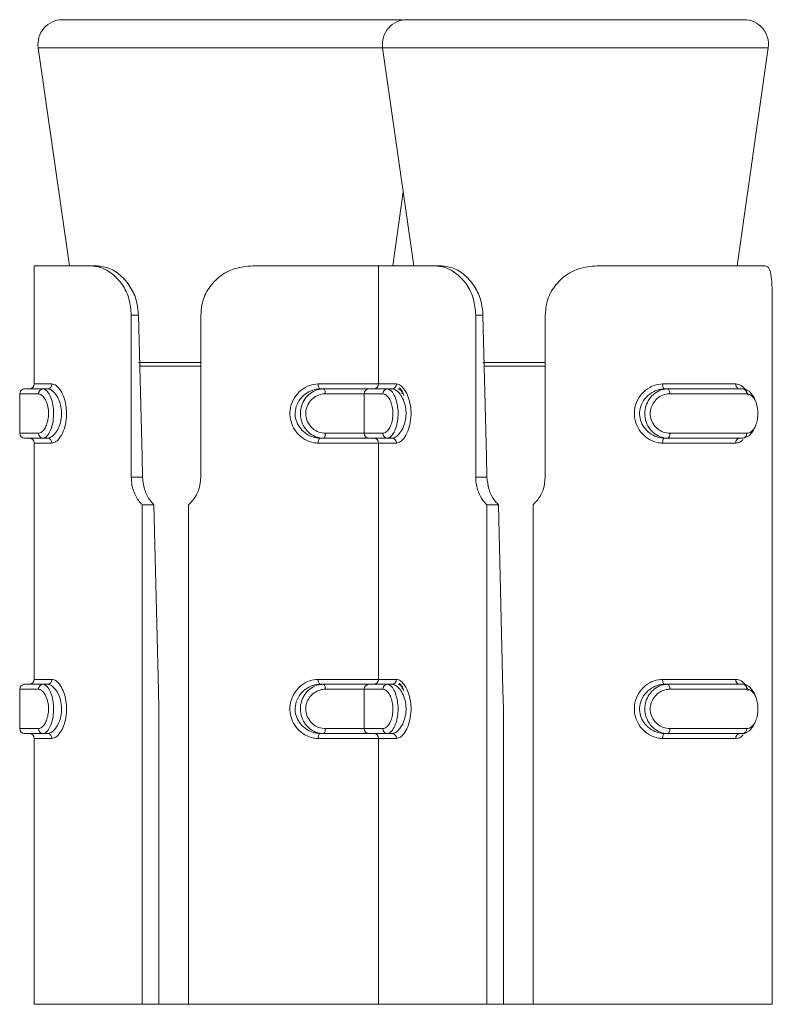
# Model space of a CAD drawing. Header units: millimetres. Extents: x -480 to 1549, y -2911 to -293.
# Tile 93 of 106: x 884 to 899, y -313 to -293. Entities that reach past the tile are written whole.
import ezdxf

# ---------------------------------------------------------------- set-up
doc = ezdxf.new("R2010")
doc.units = ezdxf.units.MM

msp = doc.modelspace()

# ---------------------------------------------------------------- linework, layer by layer
at = {"color": 7, "linetype": 'Continuous', "lineweight": 15}
for p, q in [((884.418, -293.387), (889.632, -293.387)), ((889.632, -293.387), (891.265, -293.387)), ((891.342, -293.393), (891.265, -293.387)), ((891.418, -293.387), (896.632, -293.387)), ((896.632, -293.387), (898.265, -293.387)), ((883.923, -293.958), (884.556, -298.387)), ((890.923, -293.958), (891.556, -298.387)), ((898.127, -298.387), (898.76, -293.958)), ((891.127, -298.387), (891.342, -296.887)), ((883.842, -298.387), (883.842, -300.787)), ((883.842, -298.387), (884.985, -298.387)), ((884.985, -298.387), (885.12, -298.387)), ((888.282, -298.387), (890.842, -298.387)), ((890.842, -298.387), (890.842, -300.787)), ((890.842, -298.387), (891.985, -298.387)), ((891.985, -298.387), (892.12, -298.387)), ((895.282, -298.387), (898.695, -298.387)), ((885.815, -302.681), (885.815, -299.387)), ((885.815, -299.387), (885.962, -299.387)), ((887.228, -299.387), (887.228, -302.681)), ((892.815, -302.681), (892.815, -299.387)), ((892.815, -299.387), (892.962, -299.387)), ((894.228, -299.387), (894.228, -302.681)), ((898.842, -302.681), (898.842, -299.387)), ((896.611, -300.787), (898.098, -300.787)), ((883.547, -300.987), (883.547, -301.787)), ((883.647, -300.887), (884.019, -300.887)), ((884.111, -300.887), (884.019, -300.887)), ((889.655, -300.887), (889.716, -300.887)), ((889.716, -300.887), (890.647, -300.887)), ((890.547, -300.987), (890.547, -301.787)), ((890.647, -300.887), (891.019, -300.887)), ((891.111, -300.887), (891.019, -300.887)), ((896.655, -300.887), (896.716, -300.887)), ((896.716, -300.887), (898.24, -300.887)), ((898.322, -300.987), (896.759, -300.987)), ((896.759, -301.787), (898.322, -301.787)), ((884.019, -301.887), (883.647, -301.887)), ((883.842, -301.987), (883.842, -306.787)), ((884.111, -301.887), (884.019, -301.887)), ((889.655, -301.887), (889.716, -301.887)), ((890.647, -301.887), (889.716, -301.887)), ((891.019, -301.887), (890.647, -301.887)), ((890.842, -301.987), (890.842, -306.787)), ((891.111, -301.887), (891.019, -301.887)), ((898.098, -301.987), (896.611, -301.987)), ((896.655, -301.887), (896.716, -301.887)), ((898.24, -301.887), (896.716, -301.887)), ((885.815, -302.681), (886.043, -302.681)), ((892.815, -302.681), (893.043, -302.681)), ((898.842, -313.387), (898.842, -302.881)), ((886.038, -313.387), (886.038, -303.24)), ((886.038, -303.24), (886.276, -303.24)), ((886.979, -303.24), (886.979, -313.387)), ((893.038, -313.387), (893.038, -303.24)), ((893.038, -303.24), (893.276, -303.24)), ((893.979, -303.24), (893.979, -313.387)), ((896.611, -306.787), (898.098, -306.787)), ((883.547, -306.987), (883.547, -307.787)), ((883.647, -306.887), (884.019, -306.887)), ((884.111, -306.887), (884.019, -306.887)), ((889.655, -306.887), (889.716, -306.887)), ((889.716, -306.887), (890.647, -306.887)), ((890.547, -306.987), (890.547, -307.787)), ((890.647, -306.887), (891.019, -306.887)), ((891.111, -306.887), (891.019, -306.887)), ((896.655, -306.887), (896.716, -306.887)), ((896.716, -306.887), (898.24, -306.887)), ((898.322, -306.987), (896.759, -306.987)), ((886.377, -313.387), (886.377, -307.387)), ((893.377, -313.387), (893.377, -307.387)), ((896.759, -307.787), (898.322, -307.787)), ((884.019, -307.887), (883.647, -307.887)), ((883.842, -307.987), (883.842, -313.387)), ((884.111, -307.887), (884.019, -307.887)), ((889.655, -307.887), (889.716, -307.887)), ((890.647, -307.887), (889.716, -307.887)), ((891.019, -307.887), (890.647, -307.887)), ((890.842, -307.987), (890.842, -313.387)), ((891.111, -307.887), (891.019, -307.887)), ((898.098, -307.987), (896.611, -307.987)), ((896.655, -307.887), (896.716, -307.887)), ((898.24, -307.887), (896.716, -307.887)), ((883.842, -313.387), (886.038, -313.387)), ((886.038, -313.387), (886.207, -313.387)), ((886.207, -313.387), (886.979, -313.387)), ((886.979, -313.387), (890.842, -313.387)), ((890.842, -313.387), (893.038, -313.387)), ((893.038, -313.387), (893.207, -313.387)), ((893.207, -313.387), (893.979, -313.387)), ((893.979, -313.387), (898.842, -313.387))]:
    msp.add_line(p, q, dxfattribs=at)
at = {"color": 8, "linetype": 'Continuous', "lineweight": 15}
for p, q in [((890.923, -293.958), (883.923, -293.958)), ((898.76, -293.958), (890.923, -293.958)), ((885.958, -300.352), (887.228, -300.352)), ((892.958, -300.352), (894.228, -300.352)), ((887.228, -300.423), (885.981, -300.423)), ((894.228, -300.423), (892.981, -300.423)), ((883.842, -300.787), (884.202, -300.787)), ((889.611, -300.787), (890.842, -300.787)), ((890.842, -300.787), (891.202, -300.787)), ((883.928, -300.987), (883.547, -300.987)), ((890.547, -300.987), (889.759, -300.987)), ((890.928, -300.987), (890.547, -300.987)), ((883.547, -301.787), (883.928, -301.787)), ((889.759, -301.787), (890.547, -301.787)), ((890.547, -301.787), (890.928, -301.787)), ((884.202, -301.987), (883.842, -301.987)), ((890.842, -301.987), (889.611, -301.987)), ((891.202, -301.987), (890.842, -301.987)), ((883.842, -306.787), (884.202, -306.787)), ((889.611, -306.787), (890.842, -306.787)), ((890.842, -306.787), (891.202, -306.787)), ((883.928, -306.987), (883.547, -306.987)), ((890.547, -306.987), (889.759, -306.987)), ((890.928, -306.987), (890.547, -306.987)), ((883.547, -307.787), (883.928, -307.787)), ((889.759, -307.787), (890.547, -307.787)), ((890.547, -307.787), (890.928, -307.787)), ((884.202, -307.987), (883.842, -307.987)), ((890.842, -307.987), (889.611, -307.987)), ((891.202, -307.987), (890.842, -307.987))]:
    msp.add_line(p, q, dxfattribs=at)
at = {"color": 7, "linetype": 'Continuous', "lineweight": 15, "flags": 128}
for points in [[(885.962, -299.387), (886.033, -302.26), (886.043, -302.681)], [(892.962, -299.387), (893.033, -302.26), (893.043, -302.681)], [(889.611, -300.787), (889.612, -300.807), (889.614, -300.826), (889.619, -300.843), (889.624, -300.858), (889.631, -300.87), (889.638, -300.88), (889.647, -300.885), (889.655, -300.887)], [(896.611, -300.787), (896.612, -300.807), (896.614, -300.826), (896.619, -300.843), (896.624, -300.858), (896.631, -300.87), (896.638, -300.88), (896.647, -300.885), (896.655, -300.887)], [(889.716, -300.887), (889.724, -300.889), (889.732, -300.895), (889.74, -300.904), (889.746, -300.917), (889.752, -300.932), (889.756, -300.949), (889.758, -300.968), (889.759, -300.987)], [(896.716, -300.887), (896.724, -300.889), (896.732, -300.895), (896.74, -300.904), (896.746, -300.917), (896.752, -300.932), (896.756, -300.949), (896.758, -300.968), (896.759, -300.987)], [(889.759, -301.787), (889.758, -301.807), (889.756, -301.826), (889.752, -301.843), (889.746, -301.858), (889.74, -301.87), (889.732, -301.88), (889.724, -301.885), (889.716, -301.887)], [(896.759, -301.787), (896.758, -301.807), (896.756, -301.826), (896.752, -301.843), (896.746, -301.858), (896.74, -301.87), (896.732, -301.88), (896.724, -301.885), (896.716, -301.887)], [(898.479, -301.677), (898.454, -301.74), (898.375, -301.836), (898.275, -301.884), (898.24, -301.887), (898.24, -301.887), (898.24, -301.887)], [(889.655, -301.887), (889.647, -301.889), (889.638, -301.895), (889.631, -301.904), (889.624, -301.917), (889.619, -301.932), (889.614, -301.949), (889.612, -301.968), (889.611, -301.987)], [(896.655, -301.887), (896.647, -301.889), (896.638, -301.895), (896.631, -301.904), (896.624, -301.917), (896.619, -301.932), (896.614, -301.949), (896.612, -301.968), (896.611, -301.987)], [(886.276, -303.24), (886.368, -307.011), (886.377, -307.387)], [(893.276, -303.24), (893.368, -307.011), (893.377, -307.387)], [(889.611, -306.787), (889.612, -306.807), (889.614, -306.826), (889.619, -306.843), (889.624, -306.858), (889.631, -306.87), (889.638, -306.88), (889.647, -306.885), (889.655, -306.887)], [(896.611, -306.787), (896.612, -306.807), (896.614, -306.826), (896.619, -306.843), (896.624, -306.858), (896.631, -306.87), (896.638, -306.88), (896.647, -306.885), (896.655, -306.887)], [(889.716, -306.887), (889.724, -306.889), (889.732, -306.895), (889.74, -306.904), (889.746, -306.917), (889.752, -306.932), (889.756, -306.949), (889.758, -306.968), (889.759, -306.987)], [(896.716, -306.887), (896.724, -306.889), (896.732, -306.895), (896.74, -306.904), (896.746, -306.917), (896.752, -306.932), (896.756, -306.949), (896.758, -306.968), (896.759, -306.987)], [(889.759, -307.787), (889.758, -307.807), (889.756, -307.826), (889.752, -307.843), (889.746, -307.858), (889.74, -307.87), (889.732, -307.88), (889.724, -307.885), (889.716, -307.887)], [(896.759, -307.787), (896.758, -307.807), (896.756, -307.826), (896.752, -307.843), (896.746, -307.858), (896.74, -307.87), (896.732, -307.88), (896.724, -307.885), (896.716, -307.887)], [(898.479, -307.677), (898.454, -307.74), (898.375, -307.835), (898.275, -307.884), (898.24, -307.887), (898.24, -307.887), (898.24, -307.887)], [(889.655, -307.887), (889.647, -307.889), (889.638, -307.895), (889.631, -307.904), (889.624, -307.917), (889.619, -307.932), (889.614, -307.949), (889.612, -307.968), (889.611, -307.987)], [(896.655, -307.887), (896.647, -307.889), (896.638, -307.895), (896.631, -307.904), (896.624, -307.917), (896.619, -307.932), (896.614, -307.949), (896.612, -307.968), (896.611, -307.987)]]:
    msp.add_lwpolyline(points, dxfattribs=at)
at = {"color": 7, "linetype": 'Continuous', "lineweight": 15}
for centre, radius, start, end in [((884.418, -293.887), 0.5, 90, 188.1301), ((891.418, -293.887), 0.5, 90, 188.1301), ((898.265, -293.887), 0.5, 351.8699, 90), ((883.742, -300.787), 0.1, 270, 0), ((884.106, -300.792), 0.0959, 272.8407, 2.5618), ((890.742, -300.787), 0.1, 270, 0), ((891.106, -300.792), 0.0959, 272.8405, 2.5617), ((898.189, -300.796), 0.0922, 174.7564, 263.5249), ((883.647, -300.987), 0.1, 90, 180), ((884.024, -300.983), 0.0956, 92.9921, 182.7346), ((890.647, -300.987), 0.1, 90, 180), ((891.024, -300.983), 0.0956, 92.9924, 182.734), ((891.23, -300.979), 0.0924, 354.9398, 83.8688), ((898.23, -300.979), 0.0924, 354.94, 83.8688), ((883.647, -301.787), 0.1, 180, 270), ((884.024, -301.792), 0.0956, 177.2754, 266.9979), ((890.647, -301.787), 0.1, 180, 270), ((891.024, -301.792), 0.0956, 177.276, 266.9976), ((898.23, -301.795), 0.0924, 276.1415, 5.0498), ((883.742, -301.987), 0.1, 0, 90), ((884.106, -301.983), 0.0958, 357.4309, 87.1667), ((890.742, -301.987), 0.1, 0, 90), ((891.106, -301.983), 0.0958, 357.431, 87.1669), ((898.189, -301.979), 0.0922, 96.4674, 185.2513), ((883.742, -306.787), 0.1, 270, 0), ((884.106, -306.792), 0.0958, 272.8154, 2.5701), ((890.742, -306.787), 0.1, 270, 0), ((891.106, -306.792), 0.0958, 272.8152, 2.57), ((898.189, -306.796), 0.0921, 174.7467, 263.5513), ((883.647, -306.987), 0.1, 90, 180), ((884.024, -306.983), 0.0956, 93.0275, 182.7162), ((890.647, -306.987), 0.1, 90, 180), ((891.024, -306.983), 0.0956, 93.0278, 182.7156), ((891.23, -306.979), 0.0924, 354.9596, 83.8323), ((898.23, -306.979), 0.0924, 354.9598, 83.8322), ((883.647, -307.787), 0.1, 180, 270), ((884.024, -307.792), 0.0956, 177.2838, 266.9725), ((890.647, -307.787), 0.1, 180, 270), ((891.024, -307.792), 0.0956, 177.2844, 266.9722), ((898.23, -307.795), 0.0924, 276.1678, 5.0402), ((883.742, -307.987), 0.1, 0, 90), ((884.106, -307.983), 0.0958, 357.4199, 87.1946), ((890.742, -307.987), 0.1, 0, 90), ((891.106, -307.983), 0.0958, 357.42, 87.1948), ((898.189, -307.979), 0.0921, 96.4384, 185.2636)]:
    msp.add_arc(centre, radius, start, end, dxfattribs=at)
for points, knots in [([(885.815, -299.387), (885.806, -299.277), (885.787, -299.056), (885.643, -298.762), (885.438, -298.54), (885.205, -298.409), (885.055, -298.394), (884.985, -298.387)], [0, 0, 0, 0, 0.204182, 0.408372, 0.612325, 0.818131, 1, 1, 1, 1]), ([(885.12, -298.387), (885.203, -298.397), (885.37, -298.416), (885.626, -298.586), (885.824, -298.838), (885.939, -299.117), (885.955, -299.305), (885.962, -299.387)], [0, 0, 0, 0, 0.2225783, 0.4461837, 0.6507867, 0.8481659, 1, 1, 1, 1]), ([(888.282, -298.387), (888.159, -298.398), (887.914, -298.419), (887.59, -298.598), (887.357, -298.861), (887.244, -299.139), (887.233, -299.318), (887.228, -299.387)], [0, 0, 0, 0, 0.227114, 0.45491, 0.667256, 0.87213, 1, 1, 1, 1]), ([(892.815, -299.387), (892.806, -299.277), (892.787, -299.056), (892.643, -298.762), (892.438, -298.54), (892.205, -298.409), (892.055, -298.394), (891.985, -298.387)], [0, 0, 0, 0, 0.204181, 0.408371, 0.612323, 0.818128, 1, 1, 1, 1]), ([(892.12, -298.387), (892.203, -298.397), (892.37, -298.416), (892.626, -298.586), (892.824, -298.838), (892.939, -299.117), (892.955, -299.305), (892.962, -299.387)], [0, 0, 0, 0, 0.222584, 0.446185, 0.650789, 0.848167, 1, 1, 1, 1]), ([(895.282, -298.387), (895.159, -298.398), (894.914, -298.419), (894.59, -298.598), (894.357, -298.861), (894.244, -299.139), (894.233, -299.318), (894.228, -299.387)], [0, 0, 0, 0, 0.227114, 0.45491, 0.667256, 0.87213, 1, 1, 1, 1]), ([(898.842, -299.387), (898.842, -299.277), (898.842, -299.056), (898.837, -298.762), (898.816, -298.54), (898.771, -298.409), (898.719, -298.394), (898.695, -298.387)], [0, 0, 0, 0, 0.204182, 0.408371, 0.612326, 0.818132, 1, 1, 1, 1]), ([(884.202, -300.787), (884.215, -300.789), (884.258, -300.794), (884.333, -300.851), (884.414, -300.973), (884.473, -301.133), (884.504, -301.318), (884.498, -301.519), (884.453, -301.713), (884.376, -301.87), (884.286, -301.969), (884.229, -301.982), (884.202, -301.987)], [0, 0, 0, 0, 0.049961, 0.160719, 0.265963, 0.365264, 0.462969, 0.565677, 0.676025, 0.789421, 0.900467, 1, 1, 1, 1]), ([(889.611, -301.987), (889.583, -301.986), (889.491, -301.981), (889.341, -301.924), (889.19, -301.801), (889.084, -301.642), (889.032, -301.456), (889.041, -301.256), (889.12, -301.061), (889.26, -300.905), (889.433, -300.805), (889.554, -300.793), (889.611, -300.787)], [0, 0, 0, 0, 0.049969, 0.160718, 0.265974, 0.36526, 0.462965, 0.565673, 0.676021, 0.789418, 0.900465, 1, 1, 1, 1]), ([(891.202, -300.787), (891.215, -300.789), (891.258, -300.794), (891.333, -300.851), (891.414, -300.973), (891.473, -301.133), (891.504, -301.318), (891.498, -301.519), (891.453, -301.713), (891.376, -301.87), (891.286, -301.969), (891.229, -301.982), (891.202, -301.987)], [0, 0, 0, 0, 0.049967, 0.160718, 0.265964, 0.365263, 0.462968, 0.565675, 0.676022, 0.78942, 0.900468, 1, 1, 1, 1]), ([(896.611, -301.987), (896.583, -301.986), (896.491, -301.981), (896.341, -301.924), (896.19, -301.801), (896.084, -301.642), (896.032, -301.456), (896.041, -301.256), (896.12, -301.061), (896.26, -300.905), (896.433, -300.805), (896.554, -300.793), (896.611, -300.787)], [0, 0, 0, 0, 0.049968, 0.160718, 0.265974, 0.36526, 0.462965, 0.565673, 0.676021, 0.789418, 0.900466, 1, 1, 1, 1]), ([(883.928, -301.787), (883.935, -301.787), (883.963, -301.785), (884.013, -301.754), (884.069, -301.676), (884.111, -301.572), (884.134, -301.448), (884.133, -301.314), (884.106, -301.183), (884.056, -301.075), (883.993, -301.002), (883.95, -300.992), (883.928, -300.987)], [0, 0, 0, 0, 0.037287, 0.149822, 0.256288, 0.356424, 0.453443, 0.553203, 0.659996, 0.772416, 0.885909, 1, 1, 1, 1]), ([(884.019, -300.887), (884.019, -300.887), (884.04, -300.887), (884.089, -300.908), (884.155, -300.997), (884.208, -301.133), (884.237, -301.296), (884.237, -301.463), (884.214, -301.617), (884.169, -301.748), (884.109, -301.845), (884.057, -301.883), (884.026, -301.887), (884.019, -301.887), (884.019, -301.887)], [0, 0, 0, 0, 0.00004, 0.112212, 0.224487, 0.337091, 0.445585, 0.547535, 0.646158, 0.746783, 0.852429, 0.963251, 0.99996, 1, 1, 1, 1]), ([(884.111, -301.887), (884.111, -301.887), (884.133, -301.887), (884.193, -301.87), (884.277, -301.79), (884.352, -301.66), (884.397, -301.498), (884.402, -301.329), (884.372, -301.174), (884.315, -301.041), (884.236, -300.939), (884.166, -300.894), (884.122, -300.887), (884.111, -300.887), (884.111, -300.887)], [0, 0, 0, 0, 0.00004, 0.10113, 0.213606, 0.327137, 0.435879, 0.536202, 0.632072, 0.73079, 0.836857, 0.949305, 0.99996, 1, 1, 1, 1]), ([(889.655, -300.887), (889.655, -300.887), (889.603, -300.887), (889.499, -300.905), (889.344, -300.984), (889.219, -301.115), (889.147, -301.277), (889.138, -301.445), (889.186, -301.6), (889.281, -301.733), (889.416, -301.835), (889.55, -301.881), (889.629, -301.887), (889.655, -301.887), (889.655, -301.887)], [0, 0, 0, 0, 0.0000354, 0.1011306, 0.2136056, 0.3271346, 0.4358787, 0.5361832, 0.6320705, 0.7307921, 0.8368563, 0.9493082, 0.9999649, 1, 1, 1, 1]), ([(889.716, -301.887), (889.716, -301.887), (889.664, -301.887), (889.557, -301.867), (889.414, -301.778), (889.306, -301.642), (889.25, -301.479), (889.248, -301.312), (889.296, -301.158), (889.386, -301.027), (889.513, -300.929), (889.63, -300.892), (889.699, -300.887), (889.716, -300.887), (889.716, -300.887)], [0, 0, 0, 0, 0.000038, 0.112215, 0.224487, 0.337092, 0.445585, 0.547534, 0.646175, 0.746786, 0.852426, 0.963254, 0.999962, 1, 1, 1, 1]), ([(889.759, -300.987), (889.744, -300.988), (889.686, -300.99), (889.586, -301.021), (889.477, -301.098), (889.399, -301.203), (889.358, -301.326), (889.359, -301.461), (889.409, -301.592), (889.502, -301.7), (889.624, -301.773), (889.714, -301.783), (889.759, -301.787)], [0, 0, 0, 0, 0.0372832, 0.1498276, 0.2562917, 0.3564278, 0.4534456, 0.5532057, 0.6599988, 0.7724119, 0.8859129, 1, 1, 1, 1]), ([(890.928, -301.787), (890.935, -301.787), (890.963, -301.785), (891.013, -301.754), (891.069, -301.676), (891.111, -301.572), (891.134, -301.448), (891.133, -301.314), (891.106, -301.183), (891.056, -301.075), (890.993, -301.002), (890.95, -300.992), (890.928, -300.987)], [0, 0, 0, 0, 0.037287, 0.149823, 0.256289, 0.356425, 0.453444, 0.553204, 0.659997, 0.772411, 0.885913, 1, 1, 1, 1]), ([(891.019, -300.887), (891.019, -300.887), (891.042, -300.887), (891.088, -300.908), (891.156, -300.997), (891.208, -301.133), (891.237, -301.296), (891.237, -301.463), (891.214, -301.617), (891.169, -301.748), (891.109, -301.845), (891.055, -301.883), (891.026, -301.887), (891.019, -301.887), (891.019, -301.887)], [0, 0, 0, 0, 0.000036, 0.112216, 0.224487, 0.337093, 0.445586, 0.547536, 0.646159, 0.746787, 0.852425, 0.963252, 0.999964, 1, 1, 1, 1]), ([(891.111, -301.887), (891.111, -301.887), (891.136, -301.887), (891.191, -301.87), (891.277, -301.79), (891.352, -301.66), (891.397, -301.498), (891.402, -301.329), (891.372, -301.174), (891.315, -301.041), (891.236, -300.939), (891.164, -300.894), (891.123, -300.887), (891.111, -300.887), (891.111, -300.887)], [0, 0, 0, 0, 0.000036, 0.10113, 0.213607, 0.327135, 0.435879, 0.536202, 0.632072, 0.730792, 0.836857, 0.949309, 0.999964, 1, 1, 1, 1]), ([(896.655, -300.887), (896.655, -300.887), (896.607, -300.887), (896.496, -300.905), (896.345, -300.984), (896.219, -301.115), (896.147, -301.277), (896.138, -301.445), (896.186, -301.6), (896.281, -301.733), (896.417, -301.835), (896.548, -301.881), (896.631, -301.887), (896.655, -301.887), (896.655, -301.887)], [0, 0, 0, 0, 0.000039, 0.10113, 0.213607, 0.327135, 0.435879, 0.536183, 0.632071, 0.730792, 0.836857, 0.949308, 0.999961, 1, 1, 1, 1]), ([(896.716, -301.887), (896.716, -301.887), (896.664, -301.887), (896.557, -301.867), (896.414, -301.778), (896.306, -301.642), (896.25, -301.479), (896.248, -301.312), (896.296, -301.158), (896.386, -301.027), (896.513, -300.929), (896.63, -300.892), (896.699, -300.887), (896.716, -300.887), (896.716, -300.887)], [0, 0, 0, 0, 0.000038, 0.112215, 0.224486, 0.337092, 0.445585, 0.547534, 0.646176, 0.746787, 0.852425, 0.963252, 0.999962, 1, 1, 1, 1]), ([(896.759, -300.987), (896.744, -300.988), (896.686, -300.99), (896.586, -301.021), (896.477, -301.098), (896.399, -301.203), (896.358, -301.326), (896.359, -301.461), (896.409, -301.592), (896.502, -301.7), (896.624, -301.773), (896.714, -301.783), (896.759, -301.787)], [0, 0, 0, 0, 0.037281, 0.149826, 0.256291, 0.356428, 0.453446, 0.553206, 0.66, 0.772415, 0.885915, 1, 1, 1, 1]), ([(898.24, -300.887), (898.24, -300.887), (898.277, -300.887), (898.348, -300.907), (898.436, -300.999), (898.489, -301.086), (898.5, -301.144), (898.501, -301.146)], [0, 0, 0, 0, 0.000107, 0.328722, 0.657616, 0.987491, 1, 1, 1, 1]), ([(898.322, -301.787), (898.331, -301.787), (898.368, -301.785), (898.427, -301.754), (898.487, -301.676), (898.528, -301.572), (898.549, -301.448), (898.549, -301.314), (898.524, -301.183), (898.474, -301.075), (898.405, -301.002), (898.35, -300.992), (898.322, -300.987)], [0, 0, 0, 0, 0.037286, 0.149822, 0.256286, 0.356427, 0.453443, 0.553204, 0.659997, 0.772414, 0.885915, 1, 1, 1, 1]), ([(886.038, -303.24), (886.031, -303.233), (885.968, -303.169), (885.873, -303.022), (885.82, -302.827), (885.816, -302.712), (885.815, -302.681)], [0, 0, 0, 0, 0.05026, 0.452062, 0.854492, 1, 1, 1, 1]), ([(886.043, -302.681), (886.052, -302.764), (886.07, -302.928), (886.165, -303.119), (886.247, -303.209), (886.276, -303.24)], [0, 0, 0, 0, 0.3919741, 0.7841303, 1, 1, 1, 1]), ([(887.228, -302.681), (887.22, -302.765), (887.203, -302.931), (887.098, -303.121), (887.01, -303.21), (886.979, -303.24)], [0, 0, 0, 0, 0.395908, 0.791692, 1, 1, 1, 1]), ([(893.038, -303.24), (893.031, -303.233), (892.968, -303.169), (892.873, -303.022), (892.82, -302.827), (892.816, -302.712), (892.815, -302.681)], [0, 0, 0, 0, 0.050256, 0.452057, 0.854491, 1, 1, 1, 1]), ([(893.043, -302.681), (893.052, -302.764), (893.07, -302.928), (893.165, -303.119), (893.247, -303.209), (893.276, -303.24)], [0, 0, 0, 0, 0.391973, 0.784128, 1, 1, 1, 1]), ([(894.228, -302.681), (894.22, -302.765), (894.203, -302.931), (894.098, -303.121), (894.01, -303.21), (893.979, -303.24)], [0, 0, 0, 0, 0.395907, 0.79169, 1, 1, 1, 1]), ([(898.842, -302.881), (898.842, -302.876), (898.842, -302.815), (898.842, -302.745), (898.842, -302.681)], [0, 0, 0, 0, 0.084899, 1, 1, 1, 1]), ([(884.202, -306.787), (884.215, -306.789), (884.258, -306.794), (884.333, -306.851), (884.414, -306.973), (884.473, -307.133), (884.504, -307.318), (884.498, -307.519), (884.453, -307.713), (884.376, -307.87), (884.286, -307.969), (884.229, -307.981), (884.202, -307.987)], [0, 0, 0, 0, 0.0499611, 0.1607207, 0.2659654, 0.3652549, 0.4629754, 0.5656685, 0.6760177, 0.7894263, 0.9004661, 1, 1, 1, 1]), ([(889.611, -307.987), (889.583, -307.986), (889.491, -307.981), (889.341, -307.924), (889.19, -307.802), (889.084, -307.642), (889.032, -307.456), (889.041, -307.256), (889.12, -307.061), (889.26, -306.905), (889.433, -306.805), (889.554, -306.793), (889.611, -306.787)], [0, 0, 0, 0, 0.049968, 0.160722, 0.265968, 0.365254, 0.462974, 0.565666, 0.676028, 0.789425, 0.900465, 1, 1, 1, 1]), ([(891.202, -306.787), (891.215, -306.789), (891.258, -306.794), (891.333, -306.851), (891.414, -306.973), (891.473, -307.133), (891.504, -307.318), (891.498, -307.519), (891.453, -307.713), (891.376, -307.87), (891.286, -307.969), (891.229, -307.981), (891.202, -307.987)], [0, 0, 0, 0, 0.049968, 0.16072, 0.265966, 0.365253, 0.462975, 0.565667, 0.676015, 0.789425, 0.900467, 1, 1, 1, 1]), ([(896.611, -307.987), (896.583, -307.986), (896.491, -307.981), (896.341, -307.924), (896.19, -307.802), (896.084, -307.642), (896.032, -307.456), (896.041, -307.256), (896.12, -307.061), (896.26, -306.905), (896.433, -306.805), (896.554, -306.793), (896.611, -306.787)], [0, 0, 0, 0, 0.049966, 0.160721, 0.265968, 0.365254, 0.462974, 0.565666, 0.676028, 0.789425, 0.900467, 1, 1, 1, 1]), ([(883.928, -307.787), (883.935, -307.787), (883.963, -307.785), (884.013, -307.754), (884.069, -307.676), (884.111, -307.572), (884.134, -307.448), (884.133, -307.314), (884.106, -307.183), (884.056, -307.075), (883.993, -307.002), (883.95, -306.992), (883.928, -306.987)], [0, 0, 0, 0, 0.037285, 0.149826, 0.256279, 0.356414, 0.453454, 0.553214, 0.659984, 0.772421, 0.885913, 1, 1, 1, 1]), ([(884.019, -306.887), (884.019, -306.887), (884.04, -306.887), (884.089, -306.908), (884.155, -306.997), (884.208, -307.133), (884.237, -307.296), (884.237, -307.463), (884.214, -307.617), (884.169, -307.748), (884.109, -307.845), (884.057, -307.883), (884.026, -307.887), (884.019, -307.887), (884.019, -307.887)], [0, 0, 0, 0, 0.00004, 0.112212, 0.224486, 0.337103, 0.445579, 0.547547, 0.64617, 0.746794, 0.852428, 0.96325, 0.99996, 1, 1, 1, 1]), ([(884.111, -307.887), (884.111, -307.887), (884.133, -307.887), (884.193, -307.87), (884.277, -307.79), (884.352, -307.66), (884.397, -307.498), (884.402, -307.329), (884.372, -307.174), (884.315, -307.041), (884.236, -306.939), (884.166, -306.894), (884.122, -306.887), (884.111, -306.887), (884.111, -306.887)], [0, 0, 0, 0, 0.00004, 0.101134, 0.213611, 0.327128, 0.435872, 0.536195, 0.632083, 0.730787, 0.836855, 0.949304, 0.99996, 1, 1, 1, 1]), ([(889.655, -306.887), (889.655, -306.887), (889.603, -306.887), (889.499, -306.905), (889.344, -306.984), (889.219, -307.115), (889.147, -307.277), (889.138, -307.445), (889.186, -307.6), (889.281, -307.733), (889.416, -307.835), (889.55, -307.881), (889.629, -307.887), (889.655, -307.887), (889.655, -307.887)], [0, 0, 0, 0, 0.000035, 0.101134, 0.213609, 0.327126, 0.435871, 0.536194, 0.632082, 0.730789, 0.836854, 0.949307, 0.999965, 1, 1, 1, 1]), ([(889.716, -307.887), (889.716, -307.887), (889.664, -307.887), (889.557, -307.867), (889.414, -307.778), (889.307, -307.642), (889.25, -307.479), (889.248, -307.312), (889.296, -307.158), (889.386, -307.027), (889.513, -306.929), (889.63, -306.892), (889.699, -306.887), (889.716, -306.887), (889.716, -306.887)], [0, 0, 0, 0, 0.0000381, 0.1122147, 0.2244866, 0.3371049, 0.4455806, 0.5475479, 0.6461703, 0.746796, 0.8524251, 0.963253, 0.9999619, 1, 1, 1, 1]), ([(889.759, -306.987), (889.744, -306.988), (889.686, -306.99), (889.586, -307.021), (889.477, -307.098), (889.399, -307.203), (889.358, -307.326), (889.359, -307.461), (889.409, -307.592), (889.502, -307.7), (889.624, -307.773), (889.714, -307.783), (889.759, -307.787)], [0, 0, 0, 0, 0.037283, 0.149827, 0.256279, 0.356415, 0.453454, 0.553214, 0.659986, 0.772416, 0.885917, 1, 1, 1, 1]), ([(890.928, -307.787), (890.935, -307.787), (890.963, -307.785), (891.013, -307.754), (891.069, -307.676), (891.111, -307.572), (891.134, -307.448), (891.133, -307.314), (891.106, -307.183), (891.056, -307.075), (890.993, -307.002), (890.95, -306.992), (890.928, -306.987)], [0, 0, 0, 0, 0.037286, 0.149827, 0.25628, 0.356415, 0.453455, 0.553215, 0.659986, 0.772416, 0.885918, 1, 1, 1, 1]), ([(891.019, -306.887), (891.019, -306.887), (891.042, -306.887), (891.088, -306.908), (891.156, -306.997), (891.208, -307.133), (891.237, -307.296), (891.237, -307.463), (891.214, -307.617), (891.169, -307.748), (891.109, -307.845), (891.055, -307.883), (891.026, -307.887), (891.019, -307.887), (891.019, -307.887)], [0, 0, 0, 0, 0.000036, 0.112216, 0.224486, 0.337106, 0.44558, 0.547548, 0.646171, 0.746798, 0.852425, 0.963251, 0.999964, 1, 1, 1, 1]), ([(891.111, -307.887), (891.111, -307.887), (891.136, -307.887), (891.191, -307.87), (891.277, -307.79), (891.352, -307.66), (891.397, -307.498), (891.402, -307.329), (891.372, -307.174), (891.315, -307.041), (891.236, -306.939), (891.164, -306.894), (891.123, -306.887), (891.111, -306.887), (891.111, -306.887)], [0, 0, 0, 0, 0.000036, 0.101134, 0.213611, 0.327126, 0.435872, 0.536195, 0.632083, 0.730789, 0.836855, 0.949307, 0.999964, 1, 1, 1, 1]), ([(896.655, -306.887), (896.655, -306.887), (896.607, -306.887), (896.496, -306.905), (896.345, -306.984), (896.219, -307.115), (896.147, -307.277), (896.138, -307.445), (896.186, -307.6), (896.281, -307.733), (896.417, -307.835), (896.548, -307.881), (896.631, -307.887), (896.655, -307.887), (896.655, -307.887)], [0, 0, 0, 0, 0.0000386, 0.1011337, 0.2136104, 0.3271268, 0.4358712, 0.5361944, 0.6320824, 0.7307888, 0.8368545, 0.9493067, 0.9999614, 1, 1, 1, 1]), ([(896.716, -307.887), (896.716, -307.887), (896.664, -307.887), (896.557, -307.867), (896.414, -307.778), (896.307, -307.642), (896.25, -307.479), (896.248, -307.312), (896.296, -307.158), (896.386, -307.027), (896.513, -306.929), (896.63, -306.892), (896.699, -306.887), (896.716, -306.887), (896.716, -306.887)], [0, 0, 0, 0, 0.000038, 0.112215, 0.224485, 0.337105, 0.44558, 0.547548, 0.646171, 0.746797, 0.852425, 0.963251, 0.999962, 1, 1, 1, 1]), ([(896.759, -306.987), (896.744, -306.988), (896.686, -306.99), (896.586, -307.021), (896.477, -307.098), (896.399, -307.203), (896.358, -307.326), (896.359, -307.461), (896.409, -307.592), (896.502, -307.7), (896.624, -307.773), (896.714, -307.783), (896.759, -307.787)], [0, 0, 0, 0, 0.037281, 0.149826, 0.256278, 0.356415, 0.453454, 0.553215, 0.659987, 0.772419, 0.885919, 1, 1, 1, 1]), ([(898.24, -306.887), (898.24, -306.887), (898.277, -306.887), (898.348, -306.907), (898.436, -306.999), (898.489, -307.086), (898.5, -307.144), (898.501, -307.146)], [0, 0, 0, 0, 0.000107, 0.328708, 0.657589, 0.987492, 1, 1, 1, 1]), ([(898.322, -307.787), (898.331, -307.787), (898.368, -307.785), (898.427, -307.754), (898.487, -307.676), (898.528, -307.572), (898.549, -307.448), (898.549, -307.314), (898.524, -307.183), (898.474, -307.075), (898.405, -307.002), (898.35, -306.992), (898.322, -306.987)], [0, 0, 0, 0, 0.037284, 0.149826, 0.256277, 0.356417, 0.453455, 0.553215, 0.659986, 0.772419, 0.88592, 1, 1, 1, 1])]:
    msp.add_open_spline(points, degree=3, knots=knots, dxfattribs=at)
at = {"color": 8, "linetype": 'Continuous', "lineweight": 15}
for points, knots in [([(898.098, -300.787), (898.116, -300.789), (898.175, -300.793), (898.261, -300.853), (898.327, -300.939), (898.348, -301.007), (898.351, -301.019)], [0, 0, 0, 0, 0.172854, 0.555992, 0.920078, 1, 1, 1, 1]), ([(891.26, -300.862), (891.29, -300.896), (891.327, -300.938), (891.348, -301.007), (891.351, -301.019)], [0, 0, 0, 0, 0.820003, 1, 1, 1, 1]), ([(898.25, -301.912), (898.235, -301.929), (898.191, -301.979), (898.135, -301.984), (898.098, -301.987)], [0, 0, 0, 0, 0.348437, 1, 1, 1, 1]), ([(898.098, -306.787), (898.116, -306.789), (898.175, -306.793), (898.261, -306.853), (898.327, -306.939), (898.348, -307.007), (898.351, -307.019)], [0, 0, 0, 0, 0.172854, 0.555992, 0.920078, 1, 1, 1, 1]), ([(891.26, -306.862), (891.29, -306.896), (891.327, -306.938), (891.348, -307.007), (891.351, -307.019)], [0, 0, 0, 0, 0.820003, 1, 1, 1, 1]), ([(898.25, -307.912), (898.235, -307.929), (898.191, -307.978), (898.135, -307.984), (898.098, -307.987)], [0, 0, 0, 0, 0.348407, 1, 1, 1, 1])]:
    msp.add_open_spline(points, degree=3, knots=knots, dxfattribs=at)

doc.saveas('drawing.dxf')
